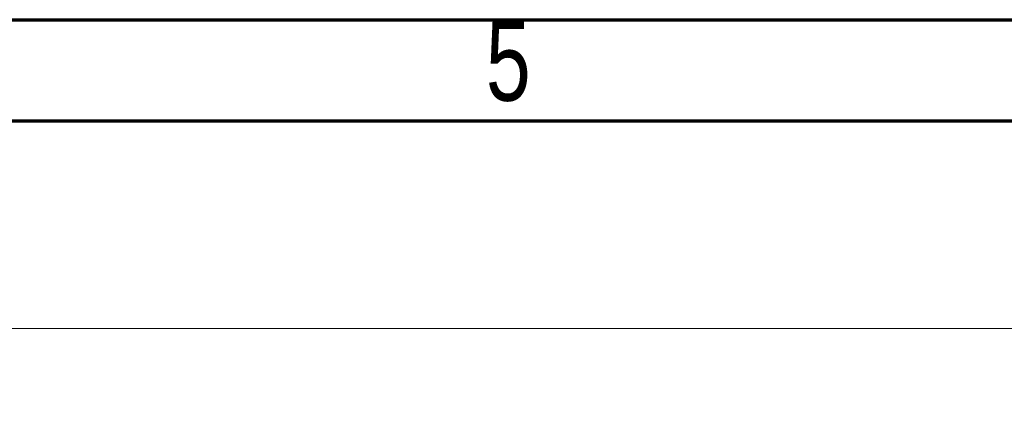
# Model space of a CAD drawing. Header units: millimetres. Extents: x 6 to 415, y 5 to 292.
# Tile 17 of 61: x 166 to 214, y 272 to 292. Entities that reach past the tile are written whole.
import ezdxf

# ---------------------------------------------------------------- set-up
doc = ezdxf.new("R2010")
doc.units = ezdxf.units.MM
doc.styles.add('SLDTEXTSTYLE0', font='TXT', dxfattribs={"width": 0.75})
doc.dimstyles.new('SLDDIMSTYLE0', dxfattribs={"dimtxt": 3.5, "dimasz": 3.302, "dimexe": 0, "dimexo": 0.0625, "dimgap": 0.875, "dimtad": 1, "dimlfac": 2, "dimrnd": 1e-09, "dimzin": 12, "dimdsep": 46, "dimtxsty": 'SLDTEXTSTYLE0', "dimsah": 1, "dimcen": 0.09, "dimadec": 0, "dimazin": 3, "dimtfac": 1, "dimtofl": 0, "dimtmove": 0, "dimatfit": 3, "dimfxl": 0, "dimfrac": 2, "dimtolj": 1, "dimtzin": 12, "dimarcsym": 0})

# ---------------------------------------------------------------- blocks, each defined once
blk = doc.blocks.new('_D')
at = {"color": 7, "linetype": 'Continuous', "lineweight": 18}
for p, q in [((102.635, 270.853), (102.635, 277.749)), ((324.135, 223.003), (324.135, 277.749)), ((102.635, 276.749), (324.135, 276.749))]:
    blk.add_line(p, q, dxfattribs=at)
for points in [[(102.635, 276.749), (105.937, 276.241), (105.937, 277.257)], [(324.135, 276.749), (320.833, 277.257), (320.833, 276.241)]]:
    blk.add_solid(points, dxfattribs=at)
at = {"color": 7, "linetype": 'Continuous', "lineweight": 18, "insert": (225.628, 281.26), "char_height": 3.5, "attachment_point": 1, "style": 'SLDTEXTSTYLE0'}
blk.add_mtext('443', dxfattribs=at)

msp = doc.modelspace()

# ---------------------------------------------------------------- linework, layer by layer
at = {"color": 7, "linetype": 'Continuous', "lineweight": 70}
for p, q in [((15, 292), (415, 292)), ((20, 287), (410, 287))]:
    msp.add_line(p, q, dxfattribs=at)

# ---------------------------------------------------------------- texts
at = {"color": 7, "linetype": 'Continuous', "lineweight": 0, "insert": (189.96, 291.9683), "char_height": 3.9688, "attachment_point": 2, "style": 'SLDTEXTSTYLE0'}
msp.add_mtext('5', dxfattribs=at)

# ---------------------------------------------------------------- dimensions: what is measured, and where the dimension line sits
at = {"color": 7, "linetype": 'Continuous', "lineweight": 18}
dim = msp.add_linear_dim(base=(324.1348, 276.7487), p1=(102.6348, 269.8527), p2=(324.1348, 222.0027), dimstyle='SLDDIMSTYLE0', dxfattribs=at)
dim.commit()
dim.dimension.update_dxf_attribs({"geometry": '_D', "text_midpoint": (229.5069, 276.7487), "dimtype": 160})

doc.saveas('drawing.dxf')
